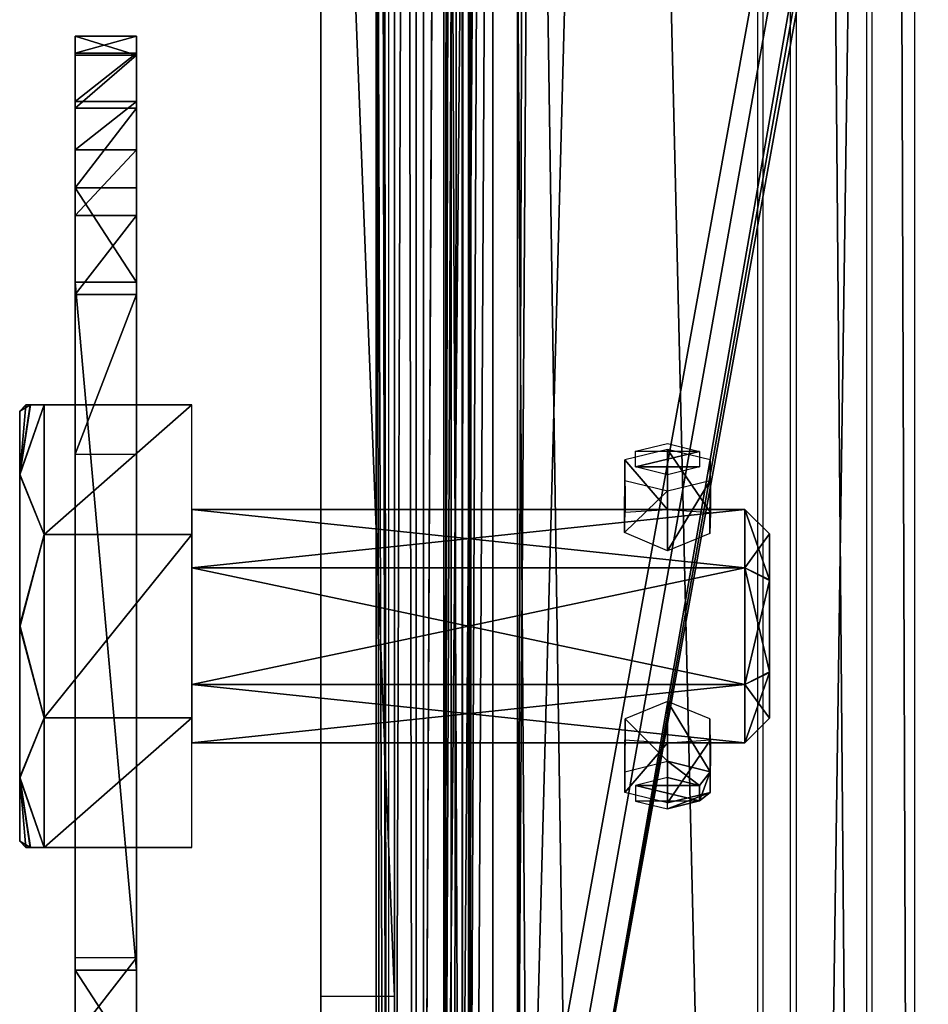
# Model space of a CAD drawing. Header units: millimetres. Extents: x -52 to 137, y -753 to 253.
# Tile 17 of 100: x -49 to -12, y -640 to -600. Entities that reach past the tile are written whole.
import ezdxf

# ---------------------------------------------------------------- set-up
doc = ezdxf.new("R2010")
doc.units = ezdxf.units.MM
doc.header["$LTSCALE"] = 65.185185
for name, color, linetype in [('1193', 7, 'CONTINUOUS'), ('1194', 7, 'CONTINUOUS'), ('1195', 7, 'CONTINUOUS'), ('1196', 7, 'CONTINUOUS'), ('1197', 7, 'CONTINUOUS'), ('1198', 7, 'CONTINUOUS'), ('1199', 7, 'CONTINUOUS'), ('1201', 7, 'CONTINUOUS'), ('1213', 7, 'CONTINUOUS'), ('1214', 7, 'CONTINUOUS'), ('1215', 7, 'CONTINUOUS'), ('1216', 7, 'CONTINUOUS'), ('1218', 7, 'CONTINUOUS'), ('1222', 7, 'CONTINUOUS'), ('1223', 7, 'CONTINUOUS'), ('1224', 7, 'CONTINUOUS'), ('1225', 7, 'CONTINUOUS'), ('1226', 7, 'CONTINUOUS'), ('1227', 7, 'CONTINUOUS'), ('1228', 7, 'CONTINUOUS'), ('1229', 7, 'CONTINUOUS'), ('1469', 7, 'CONTINUOUS'), ('1470', 7, 'CONTINUOUS'), ('1471', 7, 'CONTINUOUS'), ('1472', 7, 'CONTINUOUS'), ('1473', 7, 'CONTINUOUS'), ('1474', 7, 'CONTINUOUS'), ('1475', 7, 'CONTINUOUS'), ('1476', 7, 'CONTINUOUS'), ('1477', 7, 'CONTINUOUS'), ('1478', 7, 'CONTINUOUS'), ('1479', 7, 'CONTINUOUS'), ('1480', 7, 'CONTINUOUS'), ('1481', 7, 'CONTINUOUS'), ('1482', 7, 'CONTINUOUS'), ('1484', 7, 'CONTINUOUS'), ('1485', 7, 'CONTINUOUS'), ('1486', 7, 'CONTINUOUS'), ('1487', 7, 'CONTINUOUS'), ('1488', 7, 'CONTINUOUS'), ('1489', 7, 'CONTINUOUS'), ('1490', 7, 'CONTINUOUS'), ('1491', 7, 'CONTINUOUS'), ('275', 7, 'CONTINUOUS'), ('276', 7, 'CONTINUOUS'), ('283', 7, 'CONTINUOUS'), ('284', 7, 'CONTINUOUS'), ('285', 7, 'CONTINUOUS'), ('287', 7, 'CONTINUOUS'), ('289', 7, 'CONTINUOUS'), ('291', 7, 'CONTINUOUS'), ('509', 7, 'CONTINUOUS'), ('510', 7, 'CONTINUOUS'), ('511', 7, 'CONTINUOUS'), ('529', 7, 'CONTINUOUS'), ('530', 7, 'CONTINUOUS'), ('531', 7, 'CONTINUOUS'), ('532', 7, 'CONTINUOUS'), ('533', 7, 'CONTINUOUS')]:
    doc.layers.add(name, color=color, linetype=linetype)

msp = doc.modelspace()

# ---------------------------------------------------------------- linework, layer by layer
at = {"layer": '1193', "color": 7, "linetype": 'Continuous'}
for points in [[(-17.399, -747.5, 41.044), (-17.399, -252.5, 41.044), (-30.5, -747.5, 41.044), (-17.399, -747.5, 41.044)], [(-30.5, -747.5, 41.044), (-17.399, -252.5, 41.044), (-30.5, -252.5, 41.044), (-30.5, -747.5, 41.044)]]:
    msp.add_3dface(points, dxfattribs=at)
at = {"layer": '1194', "color": 7, "linetype": 'Continuous'}
for points in [[(-33.5, -747.5, 38.044), (-32.621, -747.5, 40.166), (-33.5, -252.5, 38.044), (-33.5, -747.5, 38.044)], [(-33.5, -252.5, 38.044), (-32.621, -747.5, 40.166), (-32.621, -252.5, 40.166), (-33.5, -252.5, 38.044)], [(-30.5, -747.5, 41.044), (-30.5, -252.5, 41.044), (-32.621, -252.5, 40.166), (-30.5, -747.5, 41.044)], [(-32.621, -747.5, 40.166), (-30.5, -747.5, 41.044), (-32.621, -252.5, 40.166), (-32.621, -747.5, 40.166)]]:
    msp.add_3dface(points, dxfattribs=at)
at = {"layer": '1195', "color": 7, "linetype": 'Continuous'}
for points in [[(-33.5, -747.5, 38.044), (-33.5, -252.5, 38.044), (-33.5, -747.5, 36.544), (-33.5, -747.5, 38.044)], [(-33.5, -747.5, 36.544), (-33.5, -252.5, 38.044), (-33.5, -252.5, 36.544), (-33.5, -747.5, 36.544)]]:
    msp.add_3dface(points, dxfattribs=at)
at = {"layer": '1196', "color": 7, "linetype": 'Continuous'}
for points in [[(-33.5, -252.5, 30.544), (-33.5, -747.5, 30.544), (-33.5, -252.5, 33.544), (-33.5, -252.5, 30.544)], [(-33.5, -252.5, 33.544), (-33.5, -747.5, 30.544), (-33.5, -747.5, 33.544), (-33.5, -252.5, 33.544)]]:
    msp.add_3dface(points, dxfattribs=at)
at = {"layer": '1197', "color": 7, "linetype": 'Continuous'}
for points in [[(-33.5, -252.5, 24.544), (-33.5, -747.5, 24.544), (-33.5, -252.5, 27.544), (-33.5, -252.5, 24.544)], [(-33.5, -252.5, 27.544), (-33.5, -747.5, 24.544), (-33.5, -747.5, 27.544), (-33.5, -252.5, 27.544)]]:
    msp.add_3dface(points, dxfattribs=at)
at = {"layer": '1198', "color": 7, "linetype": 'Continuous'}
for points in [[(-33.5, -252.5, 18.544), (-33.5, -747.5, 18.544), (-33.5, -252.5, 21.544), (-33.5, -252.5, 18.544)], [(-33.5, -252.5, 21.544), (-33.5, -747.5, 18.544), (-33.5, -747.5, 21.544), (-33.5, -252.5, 21.544)]]:
    msp.add_3dface(points, dxfattribs=at)
at = {"layer": '1199', "color": 7, "linetype": 'Continuous'}
for points in [[(-33.5, -747.5, 9.544), (-33.5, -252.5, 9.544), (-33.5, -747.5, 5.784), (-33.5, -747.5, 9.544)], [(-33.5, -747.5, 5.784), (-33.5, -252.5, 9.544), (-33.5, -252.5, 5.784), (-33.5, -747.5, 5.784)]]:
    msp.add_3dface(points, dxfattribs=at)
at = {"layer": '1201', "color": 7, "linetype": 'Continuous'}
for points in [[(-33.5, -575.738, 14.743), (-33.5, -714.15, 13.884), (-33.5, -575.41, 15.544), (-33.5, -575.738, 14.743)], [(-33.5, -575.41, 15.544), (-33.5, -714.15, 13.884), (-33.5, -714.262, 14.743), (-33.5, -575.41, 15.544)], [(-33.5, -714.59, 15.544), (-33.5, -575.41, 15.544), (-33.5, -714.262, 14.743), (-33.5, -714.59, 15.544)], [(-33.5, -575.57, 12.544), (-33.5, -714.43, 12.544), (-33.5, -575.779, 13.2), (-33.5, -575.57, 12.544)], [(-33.5, -575.85, 13.884), (-33.5, -714.15, 13.884), (-33.5, -575.738, 14.743), (-33.5, -575.85, 13.884)], [(-33.5, -575.779, 13.2), (-33.5, -714.43, 12.544), (-33.5, -575.85, 13.884), (-33.5, -575.779, 13.2)], [(-33.5, -714.43, 12.544), (-33.5, -714.221, 13.2), (-33.5, -575.85, 13.884), (-33.5, -714.43, 12.544)], [(-33.5, -714.221, 13.2), (-33.5, -714.15, 13.884), (-33.5, -575.85, 13.884), (-33.5, -714.221, 13.2)]]:
    msp.add_3dface(points, dxfattribs=at)
at = {"layer": '1213', "color": 7, "linetype": 'Continuous'}
for points in [[(-34.25, -747.5, 36.044), (-34.25, -252.5, 36.044), (-34.25, -747.5, 34.044), (-34.25, -747.5, 36.044)], [(-34.25, -747.5, 34.044), (-34.25, -252.5, 36.044), (-34.25, -252.5, 34.044), (-34.25, -747.5, 34.044)]]:
    msp.add_3dface(points, dxfattribs=at)
at = {"layer": '1214', "color": 7, "linetype": 'Continuous'}
for points in [[(-34.25, -252.5, 28.044), (-34.25, -747.5, 28.044), (-34.25, -252.5, 30.044), (-34.25, -252.5, 28.044)], [(-34.25, -252.5, 30.044), (-34.25, -747.5, 28.044), (-34.25, -747.5, 30.044), (-34.25, -252.5, 30.044)]]:
    msp.add_3dface(points, dxfattribs=at)
at = {"layer": '1215', "color": 7, "linetype": 'Continuous'}
for points in [[(-34.25, -252.5, 22.044), (-34.25, -747.5, 22.044), (-34.25, -252.5, 24.044), (-34.25, -252.5, 22.044)], [(-34.25, -252.5, 24.044), (-34.25, -747.5, 22.044), (-34.25, -747.5, 24.044), (-34.25, -252.5, 24.044)]]:
    msp.add_3dface(points, dxfattribs=at)
at = {"layer": '1216', "color": 7, "linetype": 'Continuous'}
for points in [[(-34.25, -252.5, 18.044), (-34.25, -572.5, 17.234), (-34.25, -717.5, 17.234), (-34.25, -252.5, 18.044)], [(-34.25, -252.5, 18.044), (-34.25, -717.5, 17.234), (-34.25, -747.5, 18.044), (-34.25, -252.5, 18.044)], [(-34.25, -714.939, 16.044), (-34.25, -716.088, 16.922), (-34.25, -572.5, 17.234), (-34.25, -714.939, 16.044)], [(-34.25, -716.088, 16.922), (-34.25, -717.5, 17.234), (-34.25, -572.5, 17.234), (-34.25, -716.088, 16.922)], [(-34.25, -573.912, 16.922), (-34.25, -714.939, 16.044), (-34.25, -572.5, 17.234), (-34.25, -573.912, 16.922)], [(-34.25, -575.061, 16.044), (-34.25, -714.939, 16.044), (-34.25, -573.912, 16.922), (-34.25, -575.061, 16.044)]]:
    msp.add_3dface(points, dxfattribs=at)
at = {"layer": '1218', "color": 7, "linetype": 'Continuous'}
for points in [[(-34.25, -714.939, 16.044), (-34.25, -575.061, 16.044), (-34.008, -714.754, 15.803), (-34.25, -714.939, 16.044)], [(-34.008, -714.754, 15.803), (-34.25, -575.061, 16.044), (-33.75, -714.59, 15.544), (-34.008, -714.754, 15.803)], [(-33.75, -714.59, 15.544), (-34.25, -575.061, 16.044), (-34.007, -575.247, 15.802), (-33.75, -714.59, 15.544)], [(-33.75, -575.41, 15.544), (-33.75, -714.59, 15.544), (-34.007, -575.247, 15.802), (-33.75, -575.41, 15.544)]]:
    msp.add_3dface(points, dxfattribs=at)
at = {"layer": '1222', "color": 7, "linetype": 'Continuous'}
for points in [[(-34.25, -252.5, 10.044), (-34.25, -747.5, 10.044), (-34.25, -282.5, 10.534), (-34.25, -252.5, 10.044)], [(-34.25, -282.5, 10.534), (-34.25, -747.5, 10.044), (-34.25, -427.5, 10.534), (-34.25, -282.5, 10.534)], [(-34.25, -427.5, 10.534), (-34.25, -747.5, 10.044), (-34.25, -572.5, 10.534), (-34.25, -427.5, 10.534)], [(-34.25, -572.5, 10.534), (-34.25, -747.5, 10.044), (-34.25, -574.09, 10.937), (-34.25, -572.5, 10.534)], [(-34.25, -574.09, 10.937), (-34.25, -747.5, 10.044), (-34.25, -575.299, 12.044), (-34.25, -574.09, 10.937)], [(-34.25, -715.91, 10.937), (-34.25, -714.701, 12.044), (-34.25, -575.299, 12.044), (-34.25, -715.91, 10.937)], [(-34.25, -717.5, 10.534), (-34.25, -715.91, 10.937), (-34.25, -575.299, 12.044), (-34.25, -717.5, 10.534)], [(-34.25, -747.5, 10.044), (-34.25, -717.5, 10.534), (-34.25, -575.299, 12.044), (-34.25, -747.5, 10.044)]]:
    msp.add_3dface(points, dxfattribs=at)
at = {"layer": '1223', "color": 7, "linetype": 'Continuous'}
for points in [[(-34.25, -747.5, 10.044), (-34.25, -252.5, 10.044), (-33.75, -747.5, 9.544), (-34.25, -747.5, 10.044)], [(-33.75, -747.5, 9.544), (-34.25, -252.5, 10.044), (-33.75, -252.5, 9.544), (-33.75, -747.5, 9.544)]]:
    msp.add_3dface(points, dxfattribs=at)
at = {"layer": '1224', "color": 7, "linetype": 'Continuous'}
for points in [[(-31.5, -252.5, 5.784), (-31.5, -252.5, 36.544), (-31.5, -747.5, 36.544), (-31.5, -252.5, 5.784)], [(-31.5, -747.5, 5.784), (-31.5, -252.5, 5.784), (-31.5, -747.5, 36.544), (-31.5, -747.5, 5.784)]]:
    msp.add_3dface(points, dxfattribs=at)
at = {"layer": '1225', "color": 7, "linetype": 'Continuous'}
for points in [[(-31.5, -747.5, 36.544), (-31.5, -252.5, 36.544), (-31.207, -252.5, 37.252), (-31.5, -747.5, 36.544)], [(-31.207, -747.5, 37.252), (-31.5, -747.5, 36.544), (-31.207, -252.5, 37.252), (-31.207, -747.5, 37.252)], [(-30.5, -747.5, 37.544), (-31.207, -747.5, 37.252), (-30.5, -252.5, 37.544), (-30.5, -747.5, 37.544)], [(-30.5, -252.5, 37.544), (-31.207, -747.5, 37.252), (-31.207, -252.5, 37.252), (-30.5, -252.5, 37.544)]]:
    msp.add_3dface(points, dxfattribs=at)
at = {"layer": '1226', "color": 7, "linetype": 'Continuous'}
for points in [[(-30.5, -747.5, 37.544), (-30.5, -252.5, 37.544), (-18.734, -747.5, 37.544), (-30.5, -747.5, 37.544)], [(-18.734, -747.5, 37.544), (-30.5, -252.5, 37.544), (-18.734, -252.5, 37.544), (-18.734, -747.5, 37.544)]]:
    msp.add_3dface(points, dxfattribs=at)
at = {"layer": '1227', "color": 7, "linetype": 'Continuous'}
for points in [[(-18.508, -747.5, 37.491), (-18.508, -252.5, 37.491), (-14.305, -747.5, 35.363), (-18.508, -747.5, 37.491)], [(-14.305, -747.5, 35.363), (-18.508, -252.5, 37.491), (-14.305, -252.5, 35.363), (-14.305, -747.5, 35.363)]]:
    msp.add_3dface(points, dxfattribs=at)
at = {"layer": '1228', "color": 7, "linetype": 'Continuous'}
for points in [[(-14.075, -747.5, 35.122), (-14.075, -252.5, 35.122), (-12.355, -747.5, 31.299), (-14.075, -747.5, 35.122)], [(-12.355, -747.5, 31.299), (-14.075, -252.5, 35.122), (-12.355, -252.5, 31.299), (-12.355, -747.5, 31.299)]]:
    msp.add_3dface(points, dxfattribs=at)
at = {"layer": '1229', "color": 7, "linetype": 'Continuous'}
for points in [[(-33.5, -747, 5.284), (-33.5, -253, 5.284), (-33.5, -747, -30.454), (-33.5, -747, 5.284)], [(-33.5, -747, -30.454), (-33.5, -253, 5.284), (-33.5, -746.809, -31.411), (-33.5, -747, -30.454)], [(-33.5, -746.809, -31.411), (-33.5, -253, 5.284), (-33.5, -746.268, -32.222), (-33.5, -746.809, -31.411)], [(-33.5, -746.268, -32.222), (-33.5, -253, 5.284), (-33.5, -742.126, -36.364), (-33.5, -746.268, -32.222)], [(-33.5, -742.126, -36.364), (-33.5, -253, 5.284), (-33.5, -741.042, -37.987), (-33.5, -742.126, -36.364)], [(-33.5, -741.042, -37.987), (-33.5, -253, 5.284), (-33.5, -740.661, -39.9), (-33.5, -741.042, -37.987)], [(-33.5, -740.661, -39.9), (-33.5, -253, 5.284), (-33.5, -740.661, -62.638), (-33.5, -740.661, -39.9)], [(-33.5, -740.661, -62.638), (-33.5, -253, 5.284), (-33.5, -739.929, -64.406), (-33.5, -740.661, -62.638)], [(-33.5, -739.929, -64.406), (-33.5, -253, 5.284), (-33.5, -738.161, -65.138), (-33.5, -739.929, -64.406)], [(-33.5, -738.161, -65.138), (-33.5, -253, 5.284), (-33.5, -700.874, -65.138), (-33.5, -738.161, -65.138)], [(-33.5, -700.874, -65.138), (-33.5, -253, 5.284), (-33.5, -698.375, -65.81), (-33.5, -700.874, -65.138)], [(-33.5, -698.375, -65.81), (-33.5, -253, 5.284), (-33.5, -696.544, -67.638), (-33.5, -698.375, -65.81)], [(-33.5, -696.544, -67.638), (-33.5, -253, 5.284), (-33.5, -658, -100.71), (-33.5, -696.544, -67.638)], [(-33.5, -658, -100.71), (-33.5, -253, 5.284), (-33.5, -655.231, -102.14), (-33.5, -658, -100.71)], [(-33.5, -655.231, -102.14), (-33.5, -253, 5.284), (-33.5, -654.774, -105.18), (-33.5, -655.231, -102.14)], [(-33.5, -654.774, -105.18), (-33.5, -253, 5.284), (-33.5, -500, -100.71), (-33.5, -654.774, -105.18)], [(-33.5, -502.769, -102.14), (-33.5, -654.774, -105.18), (-33.5, -500, -100.71), (-33.5, -502.769, -102.14)], [(-33.5, -500.999, -107.36), (-33.5, -657.001, -107.36), (-33.5, -503.226, -105.18), (-33.5, -500.999, -107.36)], [(-33.5, -503.226, -105.18), (-33.5, -654.774, -105.18), (-33.5, -502.769, -102.14), (-33.5, -503.226, -105.18)], [(-33.5, -657.001, -107.36), (-33.5, -654.774, -105.18), (-33.5, -503.226, -105.18), (-33.5, -657.001, -107.36)]]:
    msp.add_3dface(points, dxfattribs=at)
at = {"layer": '1469', "color": 7, "linetype": 'Continuous'}
for points in [[(-48.32, -634, -9.808), (-41.75, -634, -4.248), (-48.5, -634, -7.998), (-48.32, -634, -9.808)], [(-48.5, -634, -7.998), (-41.75, -634, -4.248), (-48.315, -634, -6.165), (-48.5, -634, -7.998)], [(-47.75, -634, -11.748), (-41.75, -634, -4.248), (-48.32, -634, -9.808), (-47.75, -634, -11.748)], [(-48.315, -634, -6.165), (-41.75, -634, -4.248), (-47.75, -634, -4.248), (-48.315, -634, -6.165)], [(-41.75, -634, -11.748), (-41.75, -634, -4.248), (-47.75, -634, -11.748), (-41.75, -634, -11.748)]]:
    msp.add_3dface(points, dxfattribs=at)
at = {"layer": '1470', "color": 7, "linetype": 'Continuous'}
for points in [[(-48.315, -616, -9.831), (-48.5, -616, -7.998), (-41.75, -616, -11.748), (-48.315, -616, -9.831)], [(-41.75, -616, -11.748), (-48.5, -616, -7.998), (-48.32, -616, -6.188), (-41.75, -616, -11.748)], [(-47.75, -616, -4.248), (-41.75, -616, -11.748), (-48.32, -616, -6.188), (-47.75, -616, -4.248)], [(-47.75, -616, -11.748), (-48.315, -616, -9.831), (-41.75, -616, -11.748), (-47.75, -616, -11.748)], [(-41.75, -616, -4.248), (-41.75, -616, -11.748), (-47.75, -616, -4.248), (-41.75, -616, -4.248)]]:
    msp.add_3dface(points, dxfattribs=at)
at = {"layer": '1471', "color": 7, "linetype": 'Continuous'}
for points in [[(-41.75, -616, -4.248), (-47.75, -616, -4.248), (-47.75, -621.275, 1.013), (-41.75, -616, -4.248)], [(-41.75, -616, -4.248), (-47.75, -621.275, 1.013), (-41.75, -621.275, 1.013), (-41.75, -616, -4.248)], [(-47.75, -621.275, 1.013), (-47.75, -628.725, 1.013), (-41.75, -621.275, 1.013), (-47.75, -621.275, 1.013)], [(-41.75, -621.275, 1.013), (-47.75, -628.725, 1.013), (-41.75, -628.725, 1.013), (-41.75, -621.275, 1.013)], [(-47.75, -634, -4.248), (-41.75, -634, -4.248), (-41.75, -628.725, 1.013), (-47.75, -634, -4.248)], [(-47.75, -628.725, 1.013), (-47.75, -634, -4.248), (-41.75, -628.725, 1.013), (-47.75, -628.725, 1.013)]]:
    msp.add_3dface(points, dxfattribs=at)
at = {"layer": '1472', "color": 7, "linetype": 'Continuous'}
for points in [[(-48.5, -616, -7.998), (-48.75, -616.25, -7.998), (-48.75, -618.811, -1.813), (-48.5, -616, -7.998)], [(-48.32, -616, -6.188), (-48.5, -616, -7.998), (-48.75, -618.811, -1.813), (-48.32, -616, -6.188)], [(-47.75, -616, -4.248), (-48.32, -616, -6.188), (-48.75, -618.811, -1.813), (-47.75, -616, -4.248)], [(-47.75, -621.275, 1.013), (-47.75, -616, -4.248), (-48.75, -618.811, -1.813), (-47.75, -621.275, 1.013)], [(-48.75, -624.964, 0.749), (-47.75, -621.275, 1.013), (-48.75, -618.811, -1.813), (-48.75, -624.964, 0.749)], [(-47.75, -628.725, 1.013), (-47.75, -621.275, 1.013), (-48.75, -624.964, 0.749), (-47.75, -628.725, 1.013)], [(-48.75, -631.151, -1.775), (-47.75, -628.725, 1.013), (-48.75, -624.964, 0.749), (-48.75, -631.151, -1.775)], [(-47.75, -634, -4.248), (-47.75, -628.725, 1.013), (-48.75, -631.151, -1.775), (-47.75, -634, -4.248)], [(-48.315, -634, -6.165), (-47.75, -634, -4.248), (-48.75, -631.151, -1.775), (-48.315, -634, -6.165)], [(-48.75, -633.75, -7.998), (-48.315, -634, -6.165), (-48.75, -631.151, -1.775), (-48.75, -633.75, -7.998)], [(-48.5, -634, -7.998), (-48.315, -634, -6.165), (-48.75, -633.75, -7.998), (-48.5, -634, -7.998)]]:
    msp.add_3dface(points, dxfattribs=at)
at = {"layer": '1473', "color": 7, "linetype": 'Continuous'}
for points in [[(-47.75, -616, -11.748), (-47.75, -621.275, -17.008), (-48.75, -618.849, -14.22), (-47.75, -616, -11.748)], [(-48.315, -616, -9.831), (-47.75, -616, -11.748), (-48.75, -618.849, -14.22), (-48.315, -616, -9.831)], [(-48.5, -616, -7.998), (-48.315, -616, -9.831), (-48.75, -616.25, -7.998), (-48.5, -616, -7.998)], [(-48.75, -616.25, -7.998), (-48.315, -616, -9.831), (-48.75, -618.849, -14.22), (-48.75, -616.25, -7.998)], [(-48.75, -618.849, -14.22), (-47.75, -621.275, -17.008), (-48.75, -625.036, -16.744), (-48.75, -618.849, -14.22)], [(-47.75, -621.275, -17.008), (-47.75, -628.725, -17.008), (-48.75, -625.036, -16.744), (-47.75, -621.275, -17.008)], [(-48.75, -625.036, -16.744), (-47.75, -628.725, -17.008), (-48.75, -631.189, -14.182), (-48.75, -625.036, -16.744)], [(-47.75, -628.725, -17.008), (-47.75, -634, -11.748), (-48.75, -631.189, -14.182), (-47.75, -628.725, -17.008)], [(-47.75, -634, -11.748), (-48.32, -634, -9.808), (-48.75, -631.189, -14.182), (-47.75, -634, -11.748)], [(-48.32, -634, -9.808), (-48.5, -634, -7.998), (-48.75, -631.189, -14.182), (-48.32, -634, -9.808)], [(-48.75, -631.189, -14.182), (-48.5, -634, -7.998), (-48.75, -633.75, -7.998), (-48.75, -631.189, -14.182)]]:
    msp.add_3dface(points, dxfattribs=at)
at = {"layer": '1474', "color": 7, "linetype": 'Continuous'}
for points in [[(-48.75, -616.25, -7.998), (-48.75, -618.849, -14.22), (-48.75, -633.75, -7.998), (-48.75, -616.25, -7.998)], [(-48.75, -616.25, -7.998), (-48.75, -633.75, -7.998), (-48.75, -631.151, -1.775), (-48.75, -616.25, -7.998)], [(-48.75, -616.25, -7.998), (-48.75, -631.151, -1.775), (-48.75, -618.811, -1.813), (-48.75, -616.25, -7.998)], [(-48.75, -631.151, -1.775), (-48.75, -624.964, 0.749), (-48.75, -618.811, -1.813), (-48.75, -631.151, -1.775)], [(-48.75, -618.849, -14.22), (-48.75, -625.036, -16.744), (-48.75, -631.189, -14.182), (-48.75, -618.849, -14.22)], [(-48.75, -618.849, -14.22), (-48.75, -631.189, -14.182), (-48.75, -633.75, -7.998), (-48.75, -618.849, -14.22)]]:
    msp.add_3dface(points, dxfattribs=at)
at = {"layer": '1475', "color": 7, "linetype": 'Continuous'}
for points in [[(-46.5, -601, -17.998), (-46.5, -601.764, -21.829), (-46.5, -601.686, -14.36), (-46.5, -601, -17.998)], [(-46.5, -601.686, -14.36), (-46.5, -601.764, -21.829), (-46.5, -603.647, -11.22), (-46.5, -601.686, -14.36)], [(-46.5, -601.764, -21.829), (-46.5, -603.93, -25.067), (-46.5, -603.647, -11.22), (-46.5, -601.764, -21.829)], [(-46.5, -603.93, -25.067), (-46.5, -605.624, -9.076), (-46.5, -603.647, -11.22), (-46.5, -603.93, -25.067)], [(-46.5, -607.169, -27.234), (-46.5, -605.624, -9.076), (-46.5, -603.93, -25.067), (-46.5, -607.169, -27.234)], [(-46.5, -608.295, -7.172), (-46.5, -605.624, -9.076), (-46.5, -607.169, -27.234), (-46.5, -608.295, -7.172)], [(-46.5, -611, -27.998), (-46.5, -608.295, -7.172), (-46.5, -607.169, -27.234), (-46.5, -611, -27.998)], [(-46.5, -611.506, -6.498), (-46.5, -608.295, -7.172), (-46.5, -611, -27.998), (-46.5, -611.506, -6.498)], [(-46.5, -614.5, -13.807), (-46.5, -611.506, -6.498), (-46.5, -611, -27.998), (-46.5, -614.5, -13.807)], [(-46.5, -620.85, -19.256), (-46.5, -614.5, -13.807), (-46.5, -611, -27.998), (-46.5, -620.85, -19.256)], [(-46.5, -639, -27.998), (-46.5, -620.85, -19.256), (-46.5, -611, -27.998), (-46.5, -639, -27.998)], [(-46.5, -618, -6.498), (-46.5, -611.506, -6.498), (-46.5, -618, -9.498), (-46.5, -618, -6.498)], [(-46.5, -618, -9.498), (-46.5, -611.506, -6.498), (-46.5, -614.5, -9.498), (-46.5, -618, -9.498)], [(-46.5, -614.5, -9.498), (-46.5, -611.506, -6.498), (-46.5, -614.5, -13.807), (-46.5, -614.5, -9.498)], [(-46.5, -629.15, -19.256), (-46.5, -620.85, -19.256), (-46.5, -639, -27.998), (-46.5, -629.15, -19.256)], [(-46.5, -635.5, -13.807), (-46.5, -629.15, -19.256), (-46.5, -639, -27.998), (-46.5, -635.5, -13.807)], [(-46.5, -632, -9.498), (-46.5, -635.5, -9.498), (-46.5, -632, -6.498), (-46.5, -632, -9.498)], [(-46.5, -632, -6.498), (-46.5, -635.5, -9.498), (-46.5, -638.494, -6.498), (-46.5, -632, -6.498)], [(-46.5, -635.5, -9.498), (-46.5, -635.5, -13.807), (-46.5, -639, -27.998), (-46.5, -635.5, -9.498)], [(-46.5, -638.494, -6.498), (-46.5, -635.5, -9.498), (-46.5, -639, -27.998), (-46.5, -638.494, -6.498)], [(-46.5, -641.705, -7.172), (-46.5, -638.494, -6.498), (-46.5, -639, -27.998), (-46.5, -641.705, -7.172)], [(-46.5, -642.831, -27.234), (-46.5, -641.705, -7.172), (-46.5, -639, -27.998), (-46.5, -642.831, -27.234)]]:
    msp.add_3dface(points, dxfattribs=at)
at = {"layer": '1476', "color": 7, "linetype": 'Continuous'}
for points in [[(-46.5, -605.624, -9.076), (-46.5, -608.295, -7.172), (-44, -605.624, -9.076), (-46.5, -605.624, -9.076)], [(-44, -605.624, -9.076), (-46.5, -608.295, -7.172), (-44, -608.295, -7.172), (-44, -605.624, -9.076)], [(-46.5, -608.295, -7.172), (-46.5, -611.506, -6.498), (-44, -608.295, -7.172), (-46.5, -608.295, -7.172)], [(-46.5, -611.506, -6.498), (-44, -611.506, -6.498), (-44, -608.295, -7.172), (-46.5, -611.506, -6.498)]]:
    msp.add_3dface(points, dxfattribs=at)
at = {"layer": '1477', "color": 7, "linetype": 'Continuous'}
for points in [[(-46.5, -611.506, -6.498), (-46.5, -618, -6.498), (-44, -611.506, -6.498), (-46.5, -611.506, -6.498)], [(-44, -611.506, -6.498), (-46.5, -618, -6.498), (-44, -618, -6.498), (-44, -611.506, -6.498)]]:
    msp.add_3dface(points, dxfattribs=at)
at = {"layer": '1478', "color": 7, "linetype": 'Continuous'}
for points in [[(-44, -601, -17.998), (-44, -601.686, -14.36), (-44, -601.764, -21.829), (-44, -601, -17.998)], [(-44, -601.686, -14.36), (-44, -603.647, -11.22), (-44, -601.764, -21.829), (-44, -601.686, -14.36)], [(-44, -601.764, -21.829), (-44, -603.647, -11.22), (-44, -603.931, -25.068), (-44, -601.764, -21.829)], [(-44, -603.647, -11.22), (-44, -605.624, -9.076), (-44, -603.931, -25.068), (-44, -603.647, -11.22)], [(-44, -603.931, -25.068), (-44, -605.624, -9.076), (-44, -607.169, -27.234), (-44, -603.931, -25.068)], [(-44, -605.624, -9.076), (-44, -608.295, -7.172), (-44, -607.169, -27.234), (-44, -605.624, -9.076)], [(-44, -607.169, -27.234), (-44, -608.295, -7.172), (-44, -611, -27.998), (-44, -607.169, -27.234)], [(-44, -608.295, -7.172), (-44, -611.506, -6.498), (-44, -611, -27.998), (-44, -608.295, -7.172)], [(-44, -611, -27.998), (-44, -611.506, -6.498), (-44, -614.5, -9.498), (-44, -611, -27.998)], [(-44, -639, -27.998), (-44, -611, -27.998), (-44, -629.15, -19.256), (-44, -639, -27.998)], [(-44, -629.15, -19.256), (-44, -611, -27.998), (-44, -620.85, -19.256), (-44, -629.15, -19.256)], [(-44, -620.85, -19.256), (-44, -611, -27.998), (-44, -614.5, -13.807), (-44, -620.85, -19.256)], [(-44, -614.5, -13.807), (-44, -611, -27.998), (-44, -614.5, -9.498), (-44, -614.5, -13.807)], [(-44, -611.506, -6.498), (-44, -618, -6.498), (-44, -614.5, -9.498), (-44, -611.506, -6.498)], [(-44, -614.5, -9.498), (-44, -618, -6.498), (-44, -618, -9.498), (-44, -614.5, -9.498)], [(-44, -635.5, -13.807), (-44, -639, -27.998), (-44, -629.15, -19.256), (-44, -635.5, -13.807)], [(-44, -632, -6.498), (-44, -638.494, -6.498), (-44, -632, -9.498), (-44, -632, -6.498)], [(-44, -632, -9.498), (-44, -638.494, -6.498), (-44, -635.5, -9.498), (-44, -632, -9.498)], [(-44, -638.494, -6.498), (-44, -639, -27.998), (-44, -635.5, -13.807), (-44, -638.494, -6.498)], [(-44, -635.5, -9.498), (-44, -638.494, -6.498), (-44, -635.5, -13.807), (-44, -635.5, -9.498)], [(-44, -641.705, -7.172), (-44, -639, -27.998), (-44, -638.494, -6.498), (-44, -641.705, -7.172)], [(-44, -642.831, -27.234), (-44, -639, -27.998), (-44, -641.705, -7.172), (-44, -642.831, -27.234)]]:
    msp.add_3dface(points, dxfattribs=at)
at = {"layer": '1479', "color": 7, "linetype": 'Continuous'}
for points in [[(-46.5, -603.647, -11.22), (-46.5, -605.624, -9.076), (-44, -603.647, -11.22), (-46.5, -603.647, -11.22)], [(-46.5, -605.624, -9.076), (-44, -605.624, -9.076), (-44, -603.647, -11.22), (-46.5, -605.624, -9.076)]]:
    msp.add_3dface(points, dxfattribs=at)
at = {"layer": '1480', "color": 7, "linetype": 'Continuous'}
for points in [[(-46.5, -601.764, -21.829), (-46.5, -601, -17.998), (-44, -601.764, -21.829), (-46.5, -601.764, -21.829)], [(-46.5, -601, -17.998), (-46.5, -601.686, -14.36), (-44, -601, -17.998), (-46.5, -601, -17.998)], [(-46.5, -601, -17.998), (-44, -601, -17.998), (-44, -601.764, -21.829), (-46.5, -601, -17.998)], [(-46.5, -601.686, -14.36), (-44, -601.686, -14.36), (-44, -601, -17.998), (-46.5, -601.686, -14.36)], [(-46.5, -601.686, -14.36), (-46.5, -603.647, -11.22), (-44, -601.686, -14.36), (-46.5, -601.686, -14.36)], [(-46.5, -603.647, -11.22), (-44, -603.647, -11.22), (-44, -601.686, -14.36), (-46.5, -603.647, -11.22)], [(-46.5, -603.93, -25.067), (-46.5, -601.764, -21.829), (-44, -601.764, -21.829), (-46.5, -603.93, -25.067)], [(-46.5, -603.93, -25.067), (-44, -601.764, -21.829), (-44, -603.931, -25.068), (-46.5, -603.93, -25.067)], [(-46.5, -607.169, -27.234), (-46.5, -603.93, -25.067), (-44, -603.931, -25.068), (-46.5, -607.169, -27.234)], [(-46.5, -607.169, -27.234), (-44, -603.931, -25.068), (-44, -607.169, -27.234), (-46.5, -607.169, -27.234)], [(-46.5, -611, -27.998), (-46.5, -607.169, -27.234), (-44, -611, -27.998), (-46.5, -611, -27.998)], [(-46.5, -607.169, -27.234), (-44, -607.169, -27.234), (-44, -611, -27.998), (-46.5, -607.169, -27.234)]]:
    msp.add_3dface(points, dxfattribs=at)
at = {"layer": '1481', "color": 7, "linetype": 'Continuous'}
for points in [[(-46.5, -639, -27.998), (-46.5, -611, -27.998), (-44, -639, -27.998), (-46.5, -639, -27.998)], [(-46.5, -611, -27.998), (-44, -611, -27.998), (-44, -639, -27.998), (-46.5, -611, -27.998)]]:
    msp.add_3dface(points, dxfattribs=at)
at = {"layer": '1482', "color": 7, "linetype": 'Continuous'}
for points in [[(-46.5, -642.831, -27.234), (-46.5, -639, -27.998), (-44, -642.831, -27.234), (-46.5, -642.831, -27.234)], [(-46.5, -639, -27.998), (-44, -639, -27.998), (-44, -642.831, -27.234), (-46.5, -639, -27.998)]]:
    msp.add_3dface(points, dxfattribs=at)
at = {"layer": '1484', "color": 7, "linetype": 'Continuous'}
for points in [[(-46.5, -638.494, -6.498), (-46.5, -641.705, -7.172), (-44, -638.494, -6.498), (-46.5, -638.494, -6.498)], [(-46.5, -641.705, -7.172), (-44, -641.705, -7.172), (-44, -638.494, -6.498), (-46.5, -641.705, -7.172)]]:
    msp.add_3dface(points, dxfattribs=at)
at = {"layer": '1485', "color": 7, "linetype": 'Continuous'}
for points in [[(-20.678, -628.772, -5.117), (-22.4, -628.06, -4.364), (-20.668, -630.922, -4.133), (-20.678, -628.772, -5.117)], [(-20.668, -630.922, -4.133), (-22.4, -628.06, -4.364), (-22.4, -630.499, -3.227), (-20.668, -630.922, -4.133)], [(-20.648, -629.62, -6.907), (-20.678, -628.772, -5.117), (-20.668, -630.922, -4.133), (-20.648, -629.62, -6.907)], [(-22.4, -629.75, -7.99), (-20.648, -629.62, -6.907), (-22.4, -632.189, -6.852), (-22.4, -629.75, -7.99)], [(-22.4, -632.189, -6.852), (-20.648, -629.62, -6.907), (-20.668, -631.767, -5.946), (-22.4, -632.189, -6.852)], [(-20.668, -631.767, -5.946), (-20.648, -629.62, -6.907), (-20.668, -630.922, -4.133), (-20.668, -631.767, -5.946)]]:
    msp.add_3dface(points, dxfattribs=at)
at = {"layer": '1486', "color": 7, "linetype": 'Continuous'}
for points in [[(-22.4, -630.499, -3.227), (-22.4, -628.06, -4.364), (-24.123, -628.773, -5.118), (-22.4, -630.499, -3.227)], [(-22.4, -630.499, -3.227), (-24.123, -628.773, -5.118), (-24.132, -630.922, -4.133), (-22.4, -630.499, -3.227)], [(-24.123, -628.773, -5.118), (-24.13, -629.629, -6.947), (-24.132, -630.922, -4.133), (-24.123, -628.773, -5.118)], [(-24.13, -629.629, -6.947), (-22.4, -629.75, -7.99), (-24.132, -631.767, -5.946), (-24.13, -629.629, -6.947)], [(-24.132, -630.922, -4.133), (-24.13, -629.629, -6.947), (-24.132, -631.767, -5.946), (-24.132, -630.922, -4.133)], [(-22.4, -629.75, -7.99), (-22.4, -632.189, -6.852), (-24.132, -631.767, -5.946), (-22.4, -629.75, -7.99)]]:
    msp.add_3dface(points, dxfattribs=at)
at = {"layer": '1487', "color": 7, "linetype": 'Continuous'}
for points in [[(-21.102, -631.479, -4.146), (-22.4, -631.163, -3.469), (-23.703, -631.484, -4.156), (-21.102, -631.479, -4.146)], [(-21.097, -632.111, -5.501), (-21.102, -631.479, -4.146), (-23.703, -631.484, -4.156), (-21.097, -632.111, -5.501)], [(-23.698, -632.115, -5.51), (-21.097, -632.111, -5.501), (-23.703, -631.484, -4.156), (-23.698, -632.115, -5.51)], [(-22.4, -632.431, -6.188), (-21.097, -632.111, -5.501), (-23.698, -632.115, -5.51), (-22.4, -632.431, -6.188)]]:
    msp.add_3dface(points, dxfattribs=at)
at = {"layer": '1488', "color": 7, "linetype": 'Continuous'}
for points in [[(-20.668, -630.922, -4.133), (-22.4, -630.499, -3.227), (-21.102, -631.479, -4.146), (-20.668, -630.922, -4.133)], [(-22.4, -630.499, -3.227), (-22.4, -631.163, -3.469), (-21.102, -631.479, -4.146), (-22.4, -630.499, -3.227)], [(-21.097, -632.111, -5.501), (-20.668, -630.922, -4.133), (-21.102, -631.479, -4.146), (-21.097, -632.111, -5.501)], [(-20.668, -631.767, -5.946), (-20.668, -630.922, -4.133), (-21.097, -632.111, -5.501), (-20.668, -631.767, -5.946)], [(-22.4, -632.189, -6.852), (-20.668, -631.767, -5.946), (-22.4, -632.431, -6.188), (-22.4, -632.189, -6.852)], [(-22.4, -632.431, -6.188), (-20.668, -631.767, -5.946), (-21.097, -632.111, -5.501), (-22.4, -632.431, -6.188)]]:
    msp.add_3dface(points, dxfattribs=at)
at = {"layer": '1489', "color": 7, "linetype": 'Continuous'}
for points in [[(-22.4, -620.25, -8.006), (-20.648, -620.38, -9.088), (-22.4, -617.811, -9.143), (-22.4, -620.25, -8.006)], [(-22.4, -617.811, -9.143), (-20.648, -620.38, -9.088), (-20.668, -618.233, -10.05), (-22.4, -617.811, -9.143)], [(-20.668, -618.233, -10.05), (-20.648, -620.38, -9.088), (-20.668, -619.078, -11.862), (-20.668, -618.233, -10.05)], [(-20.678, -621.228, -10.879), (-22.4, -621.94, -11.631), (-20.668, -619.078, -11.862), (-20.678, -621.228, -10.879)], [(-20.668, -619.078, -11.862), (-22.4, -621.94, -11.631), (-22.4, -619.501, -12.769), (-20.668, -619.078, -11.862)], [(-20.648, -620.38, -9.088), (-20.678, -621.228, -10.879), (-20.668, -619.078, -11.862), (-20.648, -620.38, -9.088)]]:
    msp.add_3dface(points, dxfattribs=at)
at = {"layer": '1490', "color": 7, "linetype": 'Continuous'}
for points in [[(-22.4, -620.25, -8.006), (-22.4, -617.811, -9.143), (-24.132, -618.233, -10.05), (-22.4, -620.25, -8.006)], [(-24.151, -621.196, -10.838), (-24.12, -620.368, -9.032), (-24.132, -618.233, -10.05), (-24.151, -621.196, -10.838)], [(-24.132, -619.078, -11.862), (-24.151, -621.196, -10.838), (-24.132, -618.233, -10.05), (-24.132, -619.078, -11.862)], [(-24.12, -620.368, -9.032), (-22.4, -620.25, -8.006), (-24.132, -618.233, -10.05), (-24.12, -620.368, -9.032)], [(-22.4, -619.501, -12.769), (-24.151, -621.196, -10.838), (-24.132, -619.078, -11.862), (-22.4, -619.501, -12.769)], [(-22.4, -619.501, -12.769), (-22.4, -621.94, -11.631), (-24.151, -621.196, -10.838), (-22.4, -619.501, -12.769)]]:
    msp.add_3dface(points, dxfattribs=at)
at = {"layer": '1491', "color": 7, "linetype": 'Continuous'}
for points in [[(-22.4, -617.569, -9.808), (-21.097, -617.889, -10.495), (-23.698, -617.885, -10.486), (-22.4, -617.569, -9.808)], [(-23.698, -617.885, -10.486), (-21.097, -617.889, -10.495), (-23.703, -618.516, -11.84), (-23.698, -617.885, -10.486)], [(-21.097, -617.889, -10.495), (-21.102, -618.521, -11.849), (-23.703, -618.516, -11.84), (-21.097, -617.889, -10.495)], [(-21.102, -618.521, -11.849), (-22.4, -618.837, -12.527), (-23.703, -618.516, -11.84), (-21.102, -618.521, -11.849)]]:
    msp.add_3dface(points, dxfattribs=at)
at = {"layer": '275', "color": 7, "linetype": 'Continuous'}
for points in [[(-10.108, -747.5, 37.416), (-10.108, -252.5, 37.416), (-17.173, -747.5, 40.991), (-10.108, -747.5, 37.416)], [(-17.173, -747.5, 40.991), (-10.108, -252.5, 37.416), (-17.173, -252.5, 40.991), (-17.173, -747.5, 40.991)]]:
    msp.add_3dface(points, dxfattribs=at)
at = {"layer": '276', "color": 7, "linetype": 'Continuous'}
for points in [[(-31.5, -253, 5.284), (-31.5, -747, 5.284), (-31.5, -253, -30.454), (-31.5, -253, 5.284)], [(-31.5, -253, -30.454), (-31.5, -747, 5.284), (-31.5, -253.191, -31.411), (-31.5, -253, -30.454)], [(-31.5, -253.191, -31.411), (-31.5, -747, 5.284), (-31.5, -253.732, -32.222), (-31.5, -253.191, -31.411)], [(-31.5, -253.732, -32.222), (-31.5, -747, 5.284), (-31.5, -257.874, -36.364), (-31.5, -253.732, -32.222)], [(-31.5, -257.874, -36.364), (-31.5, -747, 5.284), (-31.5, -258.958, -37.987), (-31.5, -257.874, -36.364)], [(-31.5, -258.958, -37.987), (-31.5, -747, 5.284), (-31.5, -259.339, -39.9), (-31.5, -258.958, -37.987)], [(-31.5, -259.339, -39.9), (-31.5, -747, 5.284), (-31.5, -259.339, -62.638), (-31.5, -259.339, -39.9)], [(-31.5, -259.339, -62.638), (-31.5, -747, 5.284), (-31.5, -260.071, -64.406), (-31.5, -259.339, -62.638)], [(-31.5, -747, 5.284), (-31.5, -261.839, -65.138), (-31.5, -260.071, -64.406), (-31.5, -747, 5.284)], [(-31.5, -299.126, -65.138), (-31.5, -261.839, -65.138), (-31.5, -747, 5.284), (-31.5, -299.126, -65.138)], [(-31.5, -301.625, -65.81), (-31.5, -299.126, -65.138), (-31.5, -747, 5.284), (-31.5, -301.625, -65.81)], [(-31.5, -303.456, -67.638), (-31.5, -301.625, -65.81), (-31.5, -747, 5.284), (-31.5, -303.456, -67.638)], [(-31.5, -326.389, -107.36), (-31.5, -303.456, -67.638), (-31.5, -747, 5.284), (-31.5, -326.389, -107.36)], [(-31.5, -673.611, -107.36), (-31.5, -326.389, -107.36), (-31.5, -696.544, -67.638), (-31.5, -673.611, -107.36)], [(-31.5, -696.544, -67.638), (-31.5, -326.389, -107.36), (-31.5, -747, 5.284), (-31.5, -696.544, -67.638)]]:
    msp.add_3dface(points, dxfattribs=at)
at = {"layer": '283', "color": 7, "linetype": 'Continuous'}
for points in [[(-31.5, -330, -100.36), (-31.5, -670, -100.36), (-30.75, -340.17, -100.36), (-31.5, -330, -100.36)], [(-30.75, -340.17, -100.36), (-31.5, -670, -100.36), (-30.75, -344.17, -100.36), (-30.75, -340.17, -100.36)], [(-30.75, -344.17, -100.36), (-31.5, -670, -100.36), (-30.143, -346.356, -100.36), (-30.75, -344.17, -100.36)], [(-31.5, -670, -100.36), (-28.5, -347.92, -100.36), (-30.143, -346.356, -100.36), (-31.5, -670, -100.36)], [(-28.5, -347.92, -100.36), (-31.5, -670, -100.36), (-30.75, -655.825, -100.36), (-28.5, -347.92, -100.36)], [(-28.5, -347.92, -100.36), (-30.75, -655.825, -100.36), (-30.143, -653.639, -100.36), (-28.5, -347.92, -100.36)], [(-28.5, -652.075, -100.36), (-28.5, -347.92, -100.36), (-30.143, -653.639, -100.36), (-28.5, -652.075, -100.36)]]:
    msp.add_3dface(points, dxfattribs=at)
at = {"layer": '284', "color": 7, "linetype": 'Continuous'}
for points in [[(-33.5, -670, -115.36), (-33.5, -670, -107.86), (-33.5, -330, -107.86), (-33.5, -670, -115.36)], [(-33.5, -330, -115.36), (-33.5, -670, -115.36), (-33.5, -330, -107.86), (-33.5, -330, -115.36)]]:
    msp.add_3dface(points, dxfattribs=at)
at = {"layer": '285', "color": 7, "linetype": 'Continuous'}
for points in [[(-32.328, -670, -118.188), (-33.5, -670, -115.36), (-32.328, -330, -118.188), (-32.328, -670, -118.188)], [(-32.328, -330, -118.188), (-33.5, -670, -115.36), (-33.5, -330, -115.36), (-32.328, -330, -118.188)], [(-30.75, -340.17, -119.16), (-32.328, -670, -118.188), (-32.328, -330, -118.188), (-30.75, -340.17, -119.16)], [(-30.75, -344.17, -119.16), (-32.328, -670, -118.188), (-30.75, -340.17, -119.16), (-30.75, -344.17, -119.16)], [(-32.328, -670, -118.188), (-30.75, -344.17, -119.16), (-30.75, -655.825, -119.16), (-32.328, -670, -118.188)], [(-30.75, -655.825, -119.16), (-30.75, -344.17, -119.16), (-30.643, -447.5, -119.193), (-30.75, -655.825, -119.16)], [(-30.411, -654.166, -119.255), (-30.75, -655.825, -119.16), (-30.643, -447.5, -119.193), (-30.411, -654.166, -119.255)], [(-30.348, -448.606, -119.269), (-30.411, -654.166, -119.255), (-30.643, -447.5, -119.193), (-30.348, -448.606, -119.269)], [(-29.5, -449.5, -119.36), (-30.411, -654.166, -119.255), (-30.348, -448.606, -119.269), (-29.5, -449.5, -119.36)], [(-29.5, -449.5, -119.36), (-29.5, -652.815, -119.36), (-30.411, -654.166, -119.255), (-29.5, -449.5, -119.36)]]:
    msp.add_3dface(points, dxfattribs=at)
at = {"layer": '287', "color": 7, "linetype": 'Continuous'}
for points in [[(-29.5, -449.5, -119.36), (-28.791, -449.872, -119.36), (26.5, -651.575, -119.36), (-29.5, -449.5, -119.36)], [(-29.5, -652.815, -119.36), (-29.5, -449.5, -119.36), (-28.123, -651.898, -119.36), (-29.5, -652.815, -119.36)], [(-28.123, -651.898, -119.36), (-29.5, -449.5, -119.36), (-26.5, -651.575, -119.36), (-28.123, -651.898, -119.36)], [(-26.5, -651.575, -119.36), (-29.5, -449.5, -119.36), (26.5, -651.575, -119.36), (-26.5, -651.575, -119.36)], [(-28.791, -449.872, -119.36), (-28, -450, -119.36), (26.5, -651.575, -119.36), (-28.791, -449.872, -119.36)], [(28, -450, -119.36), (29.5, -652.815, -119.36), (-28, -450, -119.36), (28, -450, -119.36)], [(-28, -450, -119.36), (29.5, -652.815, -119.36), (28.123, -651.898, -119.36), (-28, -450, -119.36)], [(26.5, -651.575, -119.36), (-28, -450, -119.36), (28.123, -651.898, -119.36), (26.5, -651.575, -119.36)]]:
    msp.add_3dface(points, dxfattribs=at)
at = {"layer": '289', "color": 7, "linetype": 'Continuous'}
for points in [[(-28.5, -347.92, -114.36), (-28.5, -652.075, -114.36), (-27.531, -348.293, -114.36), (-28.5, -347.92, -114.36)], [(28.5, -347.92, -114.36), (27.531, -348.293, -114.36), (-26.5, -651.575, -114.36), (28.5, -347.92, -114.36)], [(28.5, -347.92, -114.36), (-26.5, -651.575, -114.36), (26.5, -651.575, -114.36), (28.5, -347.92, -114.36)], [(-27.531, -348.293, -114.36), (-28.5, -652.075, -114.36), (-26.5, -348.42, -114.36), (-27.531, -348.293, -114.36)], [(-27.531, -651.702, -114.36), (26.5, -348.42, -114.36), (-28.5, -652.075, -114.36), (-27.531, -651.702, -114.36)], [(-28.5, -652.075, -114.36), (26.5, -348.42, -114.36), (-26.5, -348.42, -114.36), (-28.5, -652.075, -114.36)], [(-26.5, -651.575, -114.36), (26.5, -348.42, -114.36), (-27.531, -651.702, -114.36), (-26.5, -651.575, -114.36)], [(27.531, -348.293, -114.36), (26.5, -348.42, -114.36), (-26.5, -651.575, -114.36), (27.531, -348.293, -114.36)]]:
    msp.add_3dface(points, dxfattribs=at)
at = {"layer": '291', "color": 7, "linetype": 'Continuous'}
for points in [[(-28.5, -652.075, -114.36), (-28.5, -347.92, -114.36), (-28.5, -652.075, -100.36), (-28.5, -652.075, -114.36)], [(-28.5, -652.075, -100.36), (-28.5, -347.92, -114.36), (-28.5, -347.92, -100.36), (-28.5, -652.075, -100.36)]]:
    msp.add_3dface(points, dxfattribs=at)
at = {"layer": '509', "color": 7, "linetype": 'Continuous'}
for points in [[(-33.5, -368.5, 8.502), (-33.5, -631.5, 8.502), (-33.5, -436.391, -153.998), (-33.5, -368.5, 8.502)], [(-33.5, -436.391, -153.998), (-33.5, -631.5, 8.502), (-33.5, -563.609, -153.998), (-33.5, -436.391, -153.998)], [(-33.5, -638.569, 5.572), (-33.5, -640.069, -26.876), (-33.5, -563.609, -153.998), (-33.5, -638.569, 5.572)], [(-33.5, -631.5, 8.502), (-33.5, -638.569, 5.572), (-33.5, -563.609, -153.998), (-33.5, -631.5, 8.502)], [(-33.5, -641.5, -1.498), (-33.5, -640.069, -26.876), (-33.5, -638.569, 5.572), (-33.5, -641.5, -1.498)], [(-33.5, -641.135, -24.397), (-33.5, -640.069, -26.876), (-33.5, -641.5, -1.498), (-33.5, -641.135, -24.397)]]:
    msp.add_3dface(points, dxfattribs=at)
at = {"layer": '510', "color": 7, "linetype": 'Continuous'}
for points in [[(-36.5, -368.5, 8.502), (-36.5, -563.609, -153.998), (-36.5, -631.5, 8.502), (-36.5, -368.5, 8.502)], [(-36.5, -563.609, -153.998), (-36.5, -640.069, -26.876), (-36.5, -631.5, 8.502), (-36.5, -563.609, -153.998)], [(-36.5, -631.5, 8.502), (-36.5, -640.069, -26.876), (-36.5, -638.57, 5.572), (-36.5, -631.5, 8.502)], [(-36.5, -641.135, -24.397), (-36.5, -641.5, -21.722), (-36.5, -638.57, 5.572), (-36.5, -641.135, -24.397)], [(-36.5, -638.57, 5.572), (-36.5, -641.5, -21.722), (-36.5, -641.5, -1.498), (-36.5, -638.57, 5.572)], [(-36.5, -640.069, -26.876), (-36.5, -641.135, -24.397), (-36.5, -638.57, 5.572), (-36.5, -640.069, -26.876)]]:
    msp.add_3dface(points, dxfattribs=at)
at = {"layer": '511', "color": 7, "linetype": 'Continuous'}
for points in [[(-33.5, -563.609, -153.998), (-33.5, -640.069, -26.876), (-36.5, -563.609, -153.998), (-33.5, -563.609, -153.998)], [(-33.5, -640.069, -26.876), (-36.5, -640.069, -26.876), (-36.5, -563.609, -153.998), (-33.5, -640.069, -26.876)]]:
    msp.add_3dface(points, dxfattribs=at)
at = {"layer": '529', "color": 7, "linetype": 'Continuous'}
for points in [[(-18.25, -623.12, -11.241), (-18.25, -621.25, -7.998), (-18.25, -623.145, -4.74), (-18.25, -623.12, -11.241)], [(-18.25, -626.855, -11.255), (-18.25, -623.12, -11.241), (-18.25, -623.145, -4.74), (-18.25, -626.855, -11.255)], [(-18.25, -626.88, -4.754), (-18.25, -626.855, -11.255), (-18.25, -623.145, -4.74), (-18.25, -626.88, -4.754)], [(-18.25, -628.75, -7.998), (-18.25, -626.855, -11.255), (-18.25, -626.88, -4.754), (-18.25, -628.75, -7.998)]]:
    msp.add_3dface(points, dxfattribs=at)
at = {"layer": '530', "color": 7, "linetype": 'Continuous'}
for points in [[(-18.25, -621.25, -7.998), (-18.25, -623.12, -11.241), (-19.25, -620.25, -7.998), (-18.25, -621.25, -7.998)], [(-19.25, -620.25, -7.998), (-18.25, -623.12, -11.241), (-19.25, -622.625, -12.111), (-19.25, -620.25, -7.998)], [(-18.25, -623.12, -11.241), (-18.25, -626.855, -11.255), (-19.25, -622.625, -12.111), (-18.25, -623.12, -11.241)], [(-19.25, -622.625, -12.111), (-18.25, -626.855, -11.255), (-19.25, -627.375, -12.111), (-19.25, -622.625, -12.111)], [(-18.25, -626.855, -11.255), (-18.25, -628.75, -7.998), (-19.25, -627.375, -12.111), (-18.25, -626.855, -11.255)], [(-19.25, -627.375, -12.111), (-18.25, -628.75, -7.998), (-19.25, -629.75, -7.998), (-19.25, -627.375, -12.111)]]:
    msp.add_3dface(points, dxfattribs=at)
at = {"layer": '531', "color": 7, "linetype": 'Continuous'}
for points in [[(-19.25, -620.25, -7.998), (-19.25, -622.625, -12.111), (-41.75, -620.25, -7.998), (-19.25, -620.25, -7.998)], [(-41.75, -620.25, -7.998), (-19.25, -622.625, -12.111), (-41.75, -622.625, -12.111), (-41.75, -620.25, -7.998)], [(-19.25, -622.625, -12.111), (-19.25, -627.375, -12.111), (-41.75, -622.625, -12.111), (-19.25, -622.625, -12.111)], [(-41.75, -622.625, -12.111), (-19.25, -627.375, -12.111), (-41.75, -627.375, -12.111), (-41.75, -622.625, -12.111)], [(-19.25, -627.375, -12.111), (-19.25, -629.75, -7.998), (-41.75, -627.375, -12.111), (-19.25, -627.375, -12.111)], [(-41.75, -627.375, -12.111), (-19.25, -629.75, -7.998), (-41.75, -629.75, -7.998), (-41.75, -627.375, -12.111)]]:
    msp.add_3dface(points, dxfattribs=at)
at = {"layer": '532', "color": 7, "linetype": 'Continuous'}
for points in [[(-19.25, -620.25, -7.998), (-41.75, -620.25, -7.998), (-41.75, -622.625, -3.884), (-19.25, -620.25, -7.998)], [(-19.25, -622.625, -3.884), (-19.25, -620.25, -7.998), (-41.75, -622.625, -3.884), (-19.25, -622.625, -3.884)], [(-19.25, -627.375, -3.884), (-19.25, -622.625, -3.884), (-41.75, -627.375, -3.884), (-19.25, -627.375, -3.884)], [(-41.75, -627.375, -3.884), (-19.25, -622.625, -3.884), (-41.75, -622.625, -3.884), (-41.75, -627.375, -3.884)], [(-41.75, -629.75, -7.998), (-19.25, -629.75, -7.998), (-19.25, -627.375, -3.884), (-41.75, -629.75, -7.998)], [(-41.75, -629.75, -7.998), (-19.25, -627.375, -3.884), (-41.75, -627.375, -3.884), (-41.75, -629.75, -7.998)]]:
    msp.add_3dface(points, dxfattribs=at)
at = {"layer": '533', "color": 7, "linetype": 'Continuous'}
for points in [[(-18.25, -621.25, -7.998), (-19.25, -620.25, -7.998), (-19.25, -622.625, -3.884), (-18.25, -621.25, -7.998)], [(-18.25, -623.145, -4.74), (-18.25, -621.25, -7.998), (-19.25, -622.625, -3.884), (-18.25, -623.145, -4.74)], [(-18.25, -623.145, -4.74), (-19.25, -622.625, -3.884), (-19.25, -627.375, -3.884), (-18.25, -623.145, -4.74)], [(-18.25, -626.88, -4.754), (-18.25, -623.145, -4.74), (-19.25, -627.375, -3.884), (-18.25, -626.88, -4.754)], [(-18.25, -628.75, -7.998), (-18.25, -626.88, -4.754), (-19.25, -629.75, -7.998), (-18.25, -628.75, -7.998)], [(-19.25, -629.75, -7.998), (-18.25, -626.88, -4.754), (-19.25, -627.375, -3.884), (-19.25, -629.75, -7.998)]]:
    msp.add_3dface(points, dxfattribs=at)

doc.saveas('drawing.dxf')
